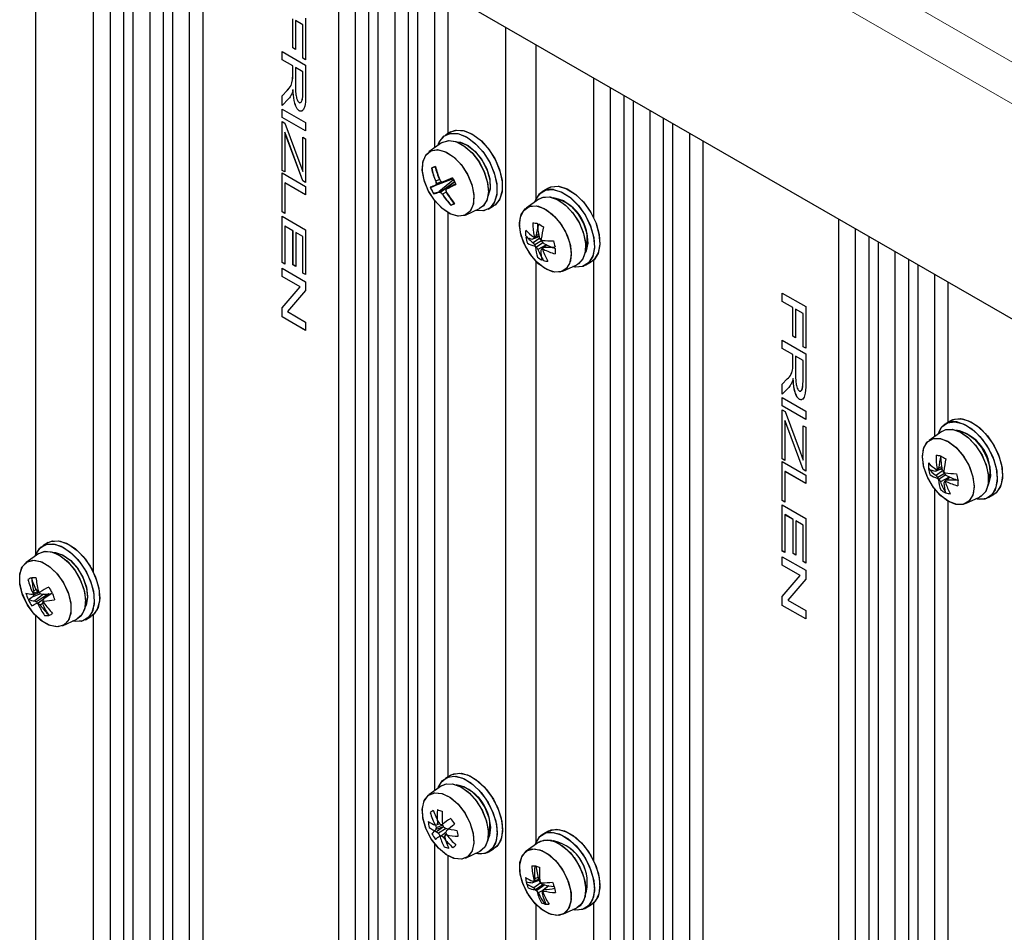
# Paper-space layout 'Blatt2' of a CAD drawing. Header units: millimetres. Extents: x 5 to 418, y 2 to 292.
# Tile 53 of 59: x 241 to 276, y 194 to 226. Entities that reach past the tile are written whole.
import ezdxf

# ---------------------------------------------------------------- set-up
doc = ezdxf.new("R2010")
doc.units = ezdxf.units.MM

psp = doc.layouts.new('Blatt2')

# ---------------------------------------------------------------- linework, layer by layer
at = {"color": 7, "linetype": 'Continuous', "lineweight": 18}
for p, q in [((242.335, 243.532), (293.482, 214.005)), ((241.698, 242.429), (292.846, 212.902)), ((250.762, 223.617), (250.76, 223.615)), ((250.566, 223.089), (250.564, 223.088)), ((251.122, 223.057), (251.119, 223.056)), ((250.55, 221.451), (250.548, 221.449)), ((268.322, 213.48), (268.32, 213.478)), ((268.126, 212.952), (268.124, 212.951)), ((268.682, 212.92), (268.679, 212.919)), ((268.11, 211.314), (268.107, 211.312))]:
    psp.add_line(p, q, dxfattribs=at)
at = {"color": 7, "linetype": 'Continuous', "lineweight": 25}
for p, q in [((293.152, 205.159), (241.392, 235.04)), ((244.362, 131.244), (244.362, 233.325)), ((244.833, 129.815), (244.833, 233.053)), ((245.162, 129.625), (245.162, 232.863)), ((245.752, 130.442), (245.752, 232.522)), ((246.224, 129.012), (246.224, 232.25)), ((246.553, 128.822), (246.553, 232.06)), ((247.143, 129.639), (247.143, 231.719)), ((247.615, 128.209), (247.615, 231.447)), ((252.376, 125.461), (252.376, 228.699)), ((252.966, 126.277), (252.966, 228.358)), ((253.437, 124.848), (253.437, 228.086)), ((253.766, 124.658), (253.766, 227.896)), ((254.357, 125.474), (254.357, 227.555)), ((241.746, 206.805), (241.746, 227.218)), ((243.772, 206.15), (243.772, 227.268)), ((254.828, 124.045), (254.828, 227.283)), ((255.157, 123.855), (255.157, 227.093)), ((255.747, 221.074), (255.747, 226.752)), ((256.219, 221.572), (256.219, 226.48)), ((250.76, 224.587), (250.76, 225.601)), ((250.762, 224.588), (250.762, 225.602)), ((250.857, 225.547), (250.855, 225.546)), ((250.855, 225.546), (250.855, 224.532)), ((251.119, 225.393), (250.855, 225.546)), ((251.122, 225.394), (250.857, 225.547)), ((251.215, 225.631), (251.215, 224.166)), ((251.122, 225.394), (251.119, 225.393)), ((251.119, 224.221), (251.119, 225.393)), ((251.122, 224.222), (251.122, 225.394)), ((258.245, 122.073), (258.245, 225.311)), ((250.39, 224.454), (251.215, 223.978)), ((250.39, 224.161), (250.39, 224.454)), ((250.392, 224.162), (250.392, 224.452)), ((250.762, 224.588), (250.76, 224.587)), ((250.855, 224.532), (250.76, 224.587)), ((250.855, 224.535), (250.762, 224.588)), ((259.305, 219.259), (259.305, 224.698)), ((250.392, 224.162), (250.39, 224.161)), ((250.76, 223.947), (250.39, 224.161)), ((250.762, 223.948), (250.392, 224.162)), ((251.122, 224.222), (251.119, 224.221)), ((251.215, 224.166), (251.119, 224.221)), ((251.215, 224.168), (251.122, 224.222)), ((250.762, 223.948), (250.76, 223.947)), ((250.76, 223.615), (250.76, 223.947)), ((250.762, 223.617), (250.762, 223.948)), ((250.857, 223.893), (250.855, 223.892)), ((250.855, 223.892), (250.855, 223.278)), ((251.119, 223.739), (250.855, 223.892)), ((251.122, 223.741), (250.857, 223.893)), ((251.122, 223.741), (251.119, 223.739)), ((251.119, 223.056), (251.119, 223.739)), ((251.122, 223.057), (251.122, 223.741)), ((251.215, 223.978), (251.215, 223.012)), ((250.758, 223.46), (250.756, 223.459)), ((261.331, 218.604), (261.331, 223.529)), ((250.39, 222.902), (250.564, 223.088)), ((250.392, 222.904), (250.566, 223.089)), ((250.773, 223.11), (250.77, 223.108)), ((261.922, 121.107), (261.922, 223.188)), ((250.392, 222.904), (250.39, 222.902)), ((250.39, 222.557), (250.39, 222.902)), ((250.617, 222.793), (250.39, 222.557)), ((250.392, 222.56), (250.392, 222.904)), ((262.393, 119.678), (262.393, 222.916)), ((262.722, 119.488), (262.722, 222.726)), ((250.39, 222.434), (251.215, 221.957)), ((250.39, 222.141), (250.39, 222.434)), ((250.392, 222.142), (250.392, 222.432)), ((250.994, 222.373), (250.992, 222.372)), ((263.312, 120.304), (263.312, 222.385)), ((250.392, 222.142), (250.39, 222.141)), ((251.215, 221.664), (250.39, 222.141)), ((250.39, 222.001), (250.489, 221.944)), ((250.39, 220.279), (250.39, 222.001)), ((251.215, 221.667), (250.392, 222.142)), ((250.392, 220.281), (250.392, 222)), ((250.489, 221.944), (251.014, 220.526)), ((251.215, 221.957), (251.215, 221.664)), ((263.784, 118.875), (263.784, 222.113)), ((250.487, 221.62), (250.485, 221.619)), ((250.485, 221.619), (250.485, 220.224)), ((250.548, 221.449), (250.485, 221.619)), ((250.55, 221.451), (250.487, 221.62)), ((256.316, 221.629), (256.128, 221.52)), ((256.316, 221.629), (256.128, 221.52)), ((264.113, 118.685), (264.113, 221.923)), ((251.119, 219.907), (250.548, 221.449)), ((251.122, 219.908), (250.55, 221.451)), ((251.119, 221.446), (251.215, 221.391)), ((251.119, 220.242), (251.119, 221.446)), ((251.122, 220.243), (251.122, 221.444)), ((251.215, 221.391), (251.215, 219.852)), ((264.703, 119.502), (264.703, 221.582)), ((265.174, 118.072), (265.174, 221.31)), ((255.988, 221.245), (255.543, 220.93)), ((255.988, 221.245), (255.543, 220.93)), ((250.392, 220.281), (250.39, 220.279)), ((250.485, 220.224), (250.39, 220.279)), ((250.485, 220.227), (250.392, 220.281)), ((251.122, 220.243), (251.119, 220.242)), ((250.39, 220.189), (251.215, 219.713)), ((250.39, 218.821), (250.39, 220.189)), ((250.392, 218.822), (250.392, 220.188)), ((251.122, 219.908), (251.119, 219.907)), ((251.215, 219.852), (251.119, 219.907)), ((251.215, 219.855), (251.122, 219.908)), ((256.391, 219.978), (255.774, 219.75)), ((255.914, 219.965), (255.783, 219.897)), ((255.979, 219.88), (255.801, 219.807)), ((255.984, 219.876), (255.801, 219.801)), ((256.406, 219.949), (255.891, 219.527)), ((256.44, 219.873), (255.951, 219.513)), ((256.385, 219.99), (256.05, 219.867)), ((256.444, 219.876), (256.167, 219.644)), ((250.487, 219.842), (250.485, 219.841)), ((250.485, 219.841), (250.485, 218.766)), ((251.215, 219.42), (250.485, 219.841)), ((251.215, 219.422), (250.487, 219.842)), ((251.215, 219.713), (251.215, 219.42)), ((256.39, 219.83), (255.958, 219.509)), ((259.734, 219.656), (259.545, 219.547)), ((259.734, 219.656), (259.545, 219.547)), ((255.747, 198.483), (255.747, 219.215)), ((256.151, 219.518), (256.023, 219.44)), ((259.406, 219.272), (258.961, 218.957)), ((259.406, 219.272), (258.961, 218.957)), ((256.824, 218.71), (257.319, 218.938)), ((256.824, 218.71), (257.319, 218.938)), ((257.628, 218.922), (257.816, 219.031)), ((257.628, 218.922), (257.816, 219.031)), ((250.392, 218.822), (250.39, 218.821)), ((250.485, 218.766), (250.39, 218.821)), ((250.39, 218.67), (251.215, 218.193)), ((250.39, 217.045), (250.39, 218.67)), ((250.485, 218.769), (250.392, 218.822)), ((250.392, 217.047), (250.392, 218.668)), ((256.219, 198.981), (256.219, 218.791)), ((269.936, 115.324), (269.936, 218.562)), ((250.487, 218.323), (250.485, 218.322)), ((250.485, 218.322), (250.485, 216.99)), ((250.77, 218.157), (250.485, 218.322)), ((250.773, 218.158), (250.487, 218.323)), ((250.773, 218.158), (250.77, 218.157)), ((250.77, 216.96), (250.77, 218.157)), ((250.773, 216.961), (250.773, 218.158)), ((251.215, 218.193), (251.215, 216.618)), ((270.526, 116.14), (270.526, 218.221)), ((250.868, 218.103), (250.866, 218.102)), ((250.866, 218.102), (250.866, 216.905)), ((251.119, 217.955), (250.866, 218.102)), ((251.122, 217.957), (250.868, 218.103)), ((251.122, 217.957), (251.119, 217.955)), ((251.119, 216.673), (251.119, 217.955)), ((251.122, 216.674), (251.122, 217.957)), ((259.409, 217.947), (259.186, 217.865)), ((259.434, 217.894), (259.203, 217.733)), ((259.408, 217.952), (259.233, 217.887)), ((259.502, 217.799), (259.262, 217.663)), ((259.404, 217.974), (259.272, 217.927)), ((259.395, 218.023), (259.303, 217.986)), ((270.997, 114.711), (270.997, 217.949)), ((259.548, 217.739), (259.317, 217.586)), ((259.646, 217.65), (259.367, 217.503)), ((259.536, 217.55), (259.496, 217.516)), ((259.666, 217.668), (259.536, 217.557)), ((259.684, 217.659), (259.59, 217.583)), ((271.326, 114.521), (271.326, 217.759)), ((261.331, 196.013), (261.331, 217.131)), ((271.916, 115.337), (271.916, 217.418)), ((272.388, 113.908), (272.388, 217.146)), ((250.392, 217.047), (250.39, 217.045)), ((250.485, 216.99), (250.39, 217.045)), ((250.39, 216.845), (251.215, 216.369)), ((250.39, 216.552), (250.39, 216.845)), ((250.485, 216.993), (250.392, 217.047)), ((250.392, 216.553), (250.392, 216.844)), ((250.773, 216.961), (250.77, 216.96)), ((250.866, 216.905), (250.77, 216.96)), ((250.866, 216.908), (250.773, 216.961)), ((259.305, 196.668), (259.305, 217.081)), ((260.242, 216.737), (260.737, 216.965)), ((260.242, 216.737), (260.737, 216.965)), ((261.045, 216.949), (261.234, 217.058)), ((261.045, 216.949), (261.234, 217.058)), ((272.717, 113.718), (272.717, 216.956)), ((250.392, 216.553), (250.39, 216.552)), ((251.021, 216.187), (250.39, 216.552)), ((251.024, 216.189), (250.392, 216.553)), ((251.122, 216.674), (251.119, 216.673)), ((251.215, 216.618), (251.119, 216.673)), ((251.215, 216.621), (251.122, 216.674)), ((273.307, 210.937), (273.307, 216.615)), ((250.39, 215.447), (251.021, 216.187)), ((250.392, 215.448), (251.024, 216.189)), ((251.024, 216.189), (251.021, 216.187)), ((251.215, 216.369), (251.215, 216.057)), ((273.779, 211.435), (273.779, 216.343)), ((251.215, 216.057), (250.583, 215.317)), ((267.949, 215.97), (268.774, 215.494)), ((267.949, 215.677), (267.949, 215.97)), ((267.952, 215.679), (267.952, 215.969)), ((250.392, 215.448), (250.39, 215.447)), ((250.39, 215.135), (250.39, 215.447)), ((250.392, 215.136), (250.392, 215.448)), ((267.952, 215.679), (267.949, 215.677)), ((268.32, 215.464), (267.949, 215.677)), ((268.322, 215.465), (267.952, 215.679)), ((268.322, 215.465), (268.32, 215.464)), ((268.32, 214.45), (268.32, 215.464)), ((268.322, 214.451), (268.322, 215.465)), ((268.417, 215.41), (268.415, 215.409)), ((268.415, 215.409), (268.415, 214.395)), ((268.679, 215.256), (268.415, 215.409)), ((268.682, 215.257), (268.417, 215.41)), ((268.774, 215.494), (268.774, 214.029)), ((250.392, 215.136), (250.39, 215.135)), ((251.215, 214.659), (250.39, 215.135)), ((251.215, 214.662), (250.392, 215.136)), ((250.583, 215.317), (251.215, 214.952)), ((268.682, 215.257), (268.679, 215.256)), ((268.679, 214.083), (268.679, 215.256)), ((268.682, 214.085), (268.682, 215.257)), ((251.215, 214.952), (251.215, 214.659)), ((268.322, 214.451), (268.32, 214.45)), ((268.415, 214.395), (268.32, 214.45)), ((268.415, 214.398), (268.322, 214.451)), ((267.949, 214.317), (268.774, 213.84)), ((267.949, 214.024), (267.949, 214.317)), ((267.952, 214.025), (267.949, 214.024)), ((268.32, 213.81), (267.949, 214.024)), ((267.952, 214.025), (267.952, 214.315)), ((268.322, 213.811), (267.952, 214.025)), ((268.682, 214.085), (268.679, 214.083)), ((268.774, 214.029), (268.679, 214.083)), ((268.774, 214.031), (268.682, 214.085)), ((268.322, 213.811), (268.32, 213.81)), ((268.32, 213.478), (268.32, 213.81)), ((268.322, 213.48), (268.322, 213.811)), ((268.417, 213.756), (268.415, 213.755)), ((268.679, 213.602), (268.415, 213.755)), ((268.415, 213.755), (268.415, 213.14)), ((268.682, 213.604), (268.417, 213.756)), ((268.774, 213.84), (268.774, 212.875)), ((268.318, 213.323), (268.316, 213.321)), ((268.682, 213.604), (268.679, 213.602)), ((268.679, 212.919), (268.679, 213.602)), ((268.682, 212.92), (268.682, 213.604)), ((267.952, 212.767), (268.126, 212.952)), ((268.333, 212.973), (268.33, 212.971)), ((267.949, 212.765), (268.124, 212.951)), ((267.952, 212.767), (267.949, 212.765)), ((267.949, 212.42), (267.949, 212.765)), ((268.177, 212.656), (267.949, 212.42)), ((267.952, 212.423), (267.952, 212.767)), ((267.949, 212.297), (268.774, 211.82)), ((267.949, 212.003), (267.949, 212.297)), ((267.952, 212.005), (267.952, 212.295)), ((267.952, 212.005), (267.949, 212.003)), ((268.774, 211.527), (267.949, 212.003)), ((268.774, 211.53), (267.952, 212.005)), ((268.554, 212.236), (268.552, 212.235)), ((267.949, 211.864), (268.049, 211.807)), ((267.949, 210.142), (267.949, 211.864)), ((267.952, 210.144), (267.952, 211.863)), ((268.049, 211.807), (268.574, 210.389)), ((268.774, 211.82), (268.774, 211.527)), ((268.047, 211.483), (268.045, 211.482)), ((268.045, 211.482), (268.045, 210.087)), ((268.107, 211.312), (268.045, 211.482)), ((268.11, 211.314), (268.047, 211.483)), ((268.679, 209.77), (268.107, 211.312)), ((268.682, 209.771), (268.11, 211.314)), ((268.679, 211.309), (268.774, 211.254)), ((268.679, 210.105), (268.679, 211.309)), ((268.682, 210.106), (268.682, 211.307)), ((268.774, 211.254), (268.774, 209.715)), ((273.876, 211.492), (273.688, 211.383)), ((273.876, 211.492), (273.688, 211.383)), ((273.548, 211.108), (273.103, 210.793)), ((273.548, 211.108), (273.103, 210.793)), ((267.952, 210.144), (267.949, 210.142)), ((268.045, 210.087), (267.949, 210.142)), ((267.949, 210.052), (268.774, 209.576)), ((267.949, 208.684), (267.949, 210.052)), ((268.045, 210.09), (267.952, 210.144)), ((267.952, 208.685), (267.952, 210.05)), ((268.682, 210.106), (268.679, 210.105)), ((273.543, 209.865), (273.44, 209.822)), ((268.047, 209.705), (268.045, 209.704)), ((268.045, 209.704), (268.045, 208.629)), ((268.774, 209.282), (268.045, 209.704)), ((268.774, 209.285), (268.047, 209.705)), ((268.682, 209.771), (268.679, 209.77)), ((268.774, 209.715), (268.679, 209.77)), ((268.774, 209.718), (268.682, 209.771)), ((268.774, 209.576), (268.774, 209.282)), ((273.555, 209.791), (273.329, 209.708)), ((273.581, 209.725), (273.348, 209.561)), ((273.555, 209.793), (273.377, 209.727)), ((273.644, 209.628), (273.408, 209.493)), ((273.552, 209.811), (273.411, 209.761)), ((273.689, 209.581), (273.454, 209.427)), ((273.812, 209.505), (273.503, 209.343)), ((273.817, 209.509), (273.676, 209.388)), ((273.839, 209.5), (273.732, 209.412)), ((273.676, 209.383), (273.642, 209.354)), ((273.307, 188.346), (273.307, 209.078)), ((275.187, 208.785), (275.376, 208.893)), ((275.187, 208.785), (275.376, 208.893)), ((267.952, 208.685), (267.949, 208.684)), ((268.045, 208.629), (267.949, 208.684)), ((267.949, 208.533), (268.774, 208.056)), ((267.949, 206.908), (267.949, 208.533)), ((268.045, 208.632), (267.952, 208.685)), ((267.952, 206.91), (267.952, 208.531)), ((273.779, 188.844), (273.779, 208.654)), ((274.384, 208.573), (274.879, 208.801)), ((274.384, 208.573), (274.879, 208.801)), ((268.047, 208.186), (268.045, 208.184)), ((268.045, 208.184), (268.045, 206.853)), ((268.33, 208.02), (268.045, 208.184)), ((268.333, 208.021), (268.047, 208.186)), ((268.333, 208.021), (268.33, 208.02)), ((268.33, 206.823), (268.33, 208.02)), ((268.333, 206.824), (268.333, 208.021)), ((268.428, 207.966), (268.425, 207.965)), ((268.425, 207.965), (268.425, 206.768)), ((268.679, 207.818), (268.425, 207.965)), ((268.682, 207.819), (268.428, 207.966)), ((268.682, 207.819), (268.679, 207.818)), ((268.679, 206.536), (268.679, 207.818)), ((268.682, 206.537), (268.682, 207.819)), ((268.774, 208.056), (268.774, 206.481)), ((242.174, 207.202), (241.986, 207.093)), ((242.174, 207.202), (241.986, 207.093)), ((241.846, 206.818), (241.401, 206.503)), ((241.846, 206.818), (241.401, 206.503)), ((267.952, 206.91), (267.949, 206.908)), ((268.045, 206.853), (267.949, 206.908)), ((268.045, 206.856), (267.952, 206.91)), ((268.333, 206.824), (268.33, 206.823)), ((268.425, 206.768), (268.33, 206.823)), ((268.425, 206.77), (268.333, 206.824)), ((267.949, 206.708), (268.774, 206.232)), ((267.949, 206.415), (267.949, 206.708)), ((267.952, 206.416), (267.949, 206.415)), ((268.581, 206.05), (267.949, 206.415)), ((267.952, 206.416), (267.952, 206.706)), ((268.583, 206.051), (267.952, 206.416)), ((268.682, 206.537), (268.679, 206.536)), ((268.774, 206.481), (268.679, 206.536)), ((268.774, 206.483), (268.682, 206.537)), ((267.949, 205.31), (268.581, 206.05)), ((267.952, 205.311), (268.583, 206.051)), ((268.583, 206.051), (268.581, 206.05)), ((268.774, 206.232), (268.774, 205.92)), ((268.774, 205.92), (268.143, 205.179)), ((241.91, 205.404), (241.637, 205.302)), ((241.863, 205.445), (241.659, 205.358)), ((241.753, 205.546), (241.666, 205.505)), ((241.809, 205.474), (241.668, 205.421)), ((242.006, 205.389), (241.706, 205.153)), ((242.182, 205.399), (241.77, 205.118)), ((242.215, 205.401), (242.02, 205.238)), ((242.004, 205.207), (241.829, 205.074)), ((241.987, 205.066), (241.896, 205.01)), ((242.006, 205.136), (241.981, 205.115)), ((267.952, 205.311), (267.949, 205.31)), ((267.949, 204.998), (267.949, 205.31)), ((267.952, 204.999), (267.952, 205.311)), ((268.143, 205.179), (268.774, 204.815)), ((243.772, 183.559), (243.772, 204.677)), ((267.952, 204.999), (267.949, 204.998)), ((268.774, 204.522), (267.949, 204.998)), ((268.774, 204.524), (267.952, 204.999)), ((268.774, 204.815), (268.774, 204.522)), ((241.746, 184.214), (241.746, 204.627)), ((242.682, 204.283), (243.177, 204.511)), ((242.682, 204.283), (243.177, 204.511)), ((243.485, 204.495), (243.674, 204.604)), ((243.485, 204.495), (243.674, 204.604)), ((256.316, 199.038), (256.128, 198.929)), ((256.316, 199.038), (256.128, 198.929)), ((255.988, 198.654), (255.543, 198.339)), ((255.988, 198.654), (255.543, 198.339)), ((255.785, 197.279), (255.772, 197.272)), ((256.051, 197.223), (255.784, 197.122)), ((256.029, 197.281), (255.801, 197.181)), ((256.051, 197.222), (255.815, 197.045)), ((255.931, 197.324), (255.826, 197.286)), ((255.884, 197.381), (255.84, 197.361)), ((256.149, 197.162), (255.879, 196.992)), ((256.019, 197.311), (256.015, 197.309)), ((256.223, 197.146), (256.157, 197.091)), ((259.734, 197.065), (259.545, 196.956)), ((259.734, 197.065), (259.545, 196.956)), ((255.946, 196.92), (255.921, 196.907)), ((255.946, 196.92), (255.926, 196.903)), ((256.133, 197.022), (255.982, 196.904)), ((256.103, 196.878), (256.05, 196.844)), ((256.158, 196.965), (256.107, 196.921)), ((256.171, 196.938), (256.168, 196.935)), ((255.747, 175.892), (255.747, 196.624)), ((257.628, 196.331), (257.816, 196.44)), ((257.628, 196.331), (257.816, 196.44)), ((259.406, 196.681), (258.961, 196.366)), ((259.406, 196.681), (258.961, 196.366)), ((256.219, 176.39), (256.219, 196.2)), ((256.824, 196.119), (257.319, 196.347)), ((256.824, 196.119), (257.319, 196.347)), ((259.408, 195.335), (259.185, 195.254)), ((259.4, 195.349), (259.227, 195.283)), ((259.391, 195.367), (259.244, 195.314)), ((259.373, 195.439), (259.258, 195.388)), ((259.469, 195.25), (259.232, 195.073)), ((259.564, 195.189), (259.296, 195.02)), ((259.618, 195.176), (259.331, 194.98)), ((259.564, 194.998), (259.385, 194.9)), ((259.745, 195.15), (259.541, 194.978)), ((259.756, 195.148), (259.591, 195.012)), ((259.543, 194.964), (259.524, 194.948)), ((259.305, 174.077), (259.305, 194.49)), ((260.242, 194.146), (260.737, 194.374)), ((260.242, 194.146), (260.737, 194.374)), ((261.045, 194.358), (261.234, 194.467)), ((261.045, 194.358), (261.234, 194.467)), ((261.331, 173.422), (261.331, 194.54))]:
    psp.add_line(p, q, dxfattribs=at)
at = {"color": 7, "linetype": 'Continuous', "lineweight": 25, "flags": 128}
for points in [[(256.316, 221.629), (256.51, 221.694), (256.787, 221.672), (257.087, 221.542), (257.385, 221.314), (257.657, 221.006), (257.881, 220.643), (258.039, 220.255), (258.119, 219.873), (258.113, 219.527), (258.022, 219.247), (257.854, 219.055), (257.816, 219.031)], [(256.316, 221.629), (256.477, 221.688), (256.749, 221.681), (257.047, 221.565), (257.347, 221.349), (257.624, 221.05), (257.855, 220.692), (258.023, 220.306), (258.113, 219.921), (258.119, 219.569), (258.039, 219.279), (257.88, 219.074), (257.816, 219.031)], [(255.86, 221.154), (255.922, 221.303), (256.09, 221.496), (256.322, 221.585), (256.599, 221.563), (256.898, 221.433), (257.196, 221.205), (257.468, 220.897), (257.693, 220.534), (257.851, 220.146), (257.93, 219.764), (257.924, 219.419), (257.834, 219.138), (257.666, 218.946), (257.434, 218.857), (257.177, 218.873)], [(255.86, 221.154), (255.905, 221.271), (256.064, 221.476), (256.288, 221.579), (256.561, 221.573), (256.859, 221.456), (257.158, 221.24), (257.435, 220.941), (257.667, 220.584), (257.834, 220.197), (257.925, 219.812), (257.93, 219.46), (257.85, 219.17), (257.691, 218.965), (257.467, 218.862), (257.194, 218.869), (257.177, 218.873)], [(255.988, 221.245), (256.033, 221.273), (256.262, 221.329), (256.529, 221.277), (256.81, 221.122), (257.08, 220.877), (257.315, 220.564), (257.495, 220.211), (257.604, 219.849), (257.631, 219.51), (257.574, 219.225), (257.439, 219.019), (257.319, 218.938)], [(255.988, 221.245), (256.008, 221.258), (256.231, 221.328), (256.494, 221.29), (256.775, 221.147), (257.048, 220.912), (257.289, 220.606), (257.477, 220.256), (257.594, 219.893), (257.632, 219.55), (257.585, 219.257), (257.459, 219.039), (257.319, 218.938)], [(256.505, 221.286), (256.649, 221.268), (256.919, 221.149), (257.184, 220.929), (257.416, 220.632), (257.59, 220.291), (257.686, 219.942), (257.695, 219.623), (257.616, 219.369), (257.614, 219.366)], [(256.505, 221.286), (256.619, 221.275), (256.888, 221.167), (257.155, 220.958), (257.392, 220.668), (257.574, 220.33), (257.68, 219.98), (257.699, 219.656), (257.629, 219.394), (257.614, 219.366)], [(255.52, 219.572), (255.375, 219.937), (255.312, 220.293), (255.338, 220.605), (255.45, 220.842), (255.637, 220.98), (255.881, 221.007), (256.158, 220.92), (256.44, 220.727), (256.701, 220.447), (256.915, 220.108), (257.06, 219.742), (257.123, 219.386), (257.097, 219.075), (256.985, 218.838), (256.798, 218.699), (256.555, 218.672), (256.278, 218.759), (255.995, 218.952), (255.734, 219.232), (255.52, 219.572)], [(255.543, 219.529), (255.388, 219.894), (255.315, 220.253), (255.33, 220.571), (255.432, 220.818), (255.611, 220.969), (255.85, 221.01), (256.124, 220.936), (256.408, 220.755), (256.672, 220.484), (256.893, 220.15), (257.047, 219.786), (257.12, 219.427), (257.105, 219.108), (257.003, 218.861), (256.824, 218.71), (256.586, 218.669), (256.311, 218.743), (256.028, 218.925), (255.763, 219.195), (255.543, 219.529)], [(251.014, 220.526), (251.073, 220.367), (251.119, 220.242)], [(259.278, 219.181), (259.291, 219.223), (259.429, 219.454), (259.636, 219.588), (259.897, 219.613), (260.19, 219.527), (260.491, 219.338), (260.777, 219.061), (261.024, 218.717), (261.212, 218.336), (261.325, 217.947), (261.355, 217.583), (261.299, 217.273), (261.162, 217.041), (260.955, 216.908), (260.694, 216.883), (260.595, 216.9)], [(259.734, 219.656), (259.825, 219.697), (260.085, 219.722), (260.378, 219.636), (260.68, 219.447), (260.966, 219.17), (261.212, 218.826), (261.4, 218.445), (261.514, 218.056), (261.544, 217.692), (261.488, 217.382), (261.351, 217.15), (261.234, 217.058)], [(259.734, 219.656), (259.84, 219.701), (260.103, 219.72)], [(259.914, 219.611), (260.209, 219.518), (260.51, 219.323), (260.794, 219.041), (261.038, 218.694), (261.221, 218.311), (261.329, 217.923), (261.354, 217.562), (261.293, 217.256), (261.151, 217.03), (260.94, 216.903), (260.676, 216.885), (260.595, 216.9)], [(260.103, 219.72), (260.397, 219.627), (260.699, 219.432), (260.983, 219.15), (261.226, 218.803), (261.41, 218.42), (261.518, 218.032), (261.543, 217.671), (261.481, 217.365), (261.34, 217.139), (261.234, 217.058)], [(259.406, 219.272), (259.524, 219.331), (259.768, 219.35)], [(259.406, 219.272), (259.551, 219.339), (259.801, 219.345), (260.077, 219.244), (260.356, 219.045), (260.613, 218.765), (260.825, 218.43), (260.973, 218.068), (261.044, 217.713), (261.032, 217.396), (260.938, 217.145), (260.77, 216.982), (260.737, 216.965)], [(259.768, 219.35), (260.043, 219.262), (260.323, 219.074), (260.584, 218.803), (260.802, 218.473), (260.959, 218.113), (261.04, 217.755), (261.038, 217.432), (260.953, 217.171), (260.794, 216.997), (260.737, 216.965)], [(259.923, 219.313), (259.999, 219.308), (260.265, 219.217), (260.534, 219.021), (260.778, 218.742), (260.969, 218.409), (261.087, 218.058), (261.119, 217.728), (261.062, 217.454), (261.031, 217.393)], [(259.309, 219.033), (259.587, 218.941), (259.87, 218.744), (260.129, 218.461), (260.34, 218.12), (260.482, 217.754), (260.542, 217.399), (260.512, 217.09), (260.397, 216.857), (260.207, 216.723), (259.961, 216.701), (259.684, 216.793), (259.401, 216.99), (259.142, 217.272), (258.931, 217.613), (258.788, 217.979), (258.729, 218.334), (258.759, 218.643), (258.874, 218.876), (259.064, 219.011), (259.309, 219.033)], [(258.729, 218.435), (258.785, 218.724), (258.925, 218.929), (259.134, 219.03), (259.392, 219.017), (259.675, 218.891), (259.953, 218.665), (260.2, 218.361), (260.392, 218.009), (260.51, 217.642), (260.542, 217.298), (260.485, 217.009), (260.346, 216.805), (260.137, 216.704), (259.878, 216.717), (259.596, 216.842), (259.318, 217.068), (259.071, 217.372), (258.879, 217.725), (258.761, 218.091), (258.729, 218.435)], [(273.42, 211.017), (273.424, 211.029), (273.553, 211.27), (273.753, 211.415), (274.009, 211.451), (274.3, 211.378), (274.602, 211.199), (274.89, 210.93), (275.142, 210.592), (275.337, 210.213), (275.459, 209.824), (275.498, 209.456), (275.451, 209.138), (275.322, 208.898), (275.122, 208.753), (274.866, 208.716), (274.737, 208.736)], [(273.876, 211.492), (273.942, 211.523), (274.198, 211.56), (274.489, 211.486), (274.79, 211.308), (275.079, 211.039), (275.331, 210.701), (275.526, 210.322), (275.647, 209.933), (275.687, 209.565), (275.64, 209.247), (275.511, 209.006), (275.376, 208.893)], [(273.876, 211.492), (274.008, 211.545), (274.275, 211.551)], [(274.087, 211.442), (274.383, 211.338), (274.684, 211.133), (274.964, 210.842), (275.202, 210.491), (275.378, 210.106), (275.478, 209.719), (275.494, 209.362), (275.424, 209.063), (275.274, 208.847), (275.056, 208.732), (274.788, 208.725), (274.737, 208.736)], [(274.275, 211.551), (274.572, 211.447), (274.872, 211.242), (275.153, 210.951), (275.391, 210.599), (275.567, 210.215), (275.667, 209.828), (275.682, 209.471), (275.612, 209.172), (275.462, 208.956), (275.376, 208.893)], [(273.548, 211.108), (273.671, 211.169), (273.916, 211.186), (274.191, 211.095), (274.47, 210.905), (274.731, 210.632), (274.948, 210.301), (275.104, 209.941), (275.183, 209.584), (275.179, 209.262), (275.093, 209.003), (274.932, 208.83), (274.879, 208.801)], [(273.548, 211.108), (273.689, 211.174), (273.937, 211.182)], [(273.937, 211.182), (274.213, 211.083), (274.493, 210.886), (274.75, 210.607), (274.963, 210.273), (275.113, 209.912), (275.186, 209.556), (275.175, 209.238), (275.083, 208.985), (274.916, 208.82), (274.879, 208.801)], [(274.065, 211.149), (274.165, 211.14), (274.432, 211.039), (274.7, 210.835), (274.94, 210.549), (275.125, 210.213), (275.236, 209.862), (275.26, 209.536), (275.195, 209.269), (275.174, 209.229)], [(273.477, 210.865), (273.757, 210.762), (274.038, 210.556), (274.294, 210.266), (274.499, 209.921), (274.634, 209.555), (274.685, 209.203), (274.647, 208.9), (274.524, 208.675), (274.327, 208.552), (274.077, 208.541), (273.798, 208.643), (273.517, 208.849), (273.261, 209.139), (273.056, 209.484), (272.921, 209.851), (272.87, 210.203), (272.908, 210.505), (273.031, 210.73), (273.228, 210.854), (273.477, 210.865)], [(272.87, 210.24), (272.918, 210.535), (273.05, 210.749), (273.254, 210.861), (273.508, 210.859), (273.789, 210.744), (274.069, 210.527), (274.32, 210.229), (274.518, 209.88), (274.644, 209.513), (274.685, 209.165), (274.637, 208.87), (274.505, 208.656), (274.301, 208.545), (274.047, 208.547), (273.766, 208.662), (273.486, 208.879), (273.235, 209.176), (273.037, 209.525), (272.911, 209.892), (272.87, 210.24)], [(268.574, 210.389), (268.633, 210.23), (268.679, 210.105)], [(241.718, 206.727), (241.731, 206.768), (241.868, 207), (242.076, 207.134), (242.336, 207.159), (242.629, 207.074), (242.931, 206.885), (243.217, 206.607), (243.464, 206.264), (243.651, 205.883), (243.765, 205.494), (243.795, 205.13), (243.74, 204.819), (243.603, 204.588), (243.395, 204.454), (243.135, 204.429), (243.035, 204.446)], [(241.718, 206.727), (241.76, 206.838), (241.917, 207.045), (242.14, 207.151), (242.411, 207.147), (242.709, 207.034), (243.009, 206.82), (243.286, 206.522), (243.519, 206.166), (243.689, 205.78), (243.781, 205.395), (243.789, 205.042), (243.711, 204.75), (243.554, 204.543), (243.331, 204.437), (243.06, 204.441), (243.035, 204.446)], [(242.174, 207.202), (242.264, 207.243), (242.525, 207.268), (242.818, 207.183), (243.12, 206.994), (243.405, 206.716), (243.652, 206.373), (243.84, 205.992), (243.954, 205.603), (243.984, 205.239), (243.928, 204.928), (243.791, 204.697), (243.674, 204.604)], [(242.174, 207.202), (242.329, 207.26), (242.6, 207.256), (242.898, 207.142), (243.197, 206.928), (243.475, 206.631), (243.708, 206.275), (243.878, 205.889), (243.97, 205.504), (243.977, 205.151), (243.9, 204.859), (243.743, 204.651), (243.674, 204.604)], [(241.846, 206.818), (241.853, 206.823), (242.072, 206.9), (242.333, 206.869), (242.613, 206.733), (242.887, 206.504), (243.131, 206.202), (243.323, 205.854), (243.447, 205.491), (243.49, 205.146), (243.449, 204.848), (243.328, 204.625), (243.177, 204.511)], [(241.846, 206.818), (242.023, 206.893), (242.277, 206.884), (242.555, 206.769), (242.833, 206.558), (243.085, 206.269), (243.289, 205.928), (243.428, 205.566), (243.488, 205.214), (243.464, 204.904), (243.359, 204.663), (243.182, 204.514), (243.177, 204.511)], [(242.363, 206.859), (242.437, 206.854), (242.703, 206.765), (242.972, 206.57), (243.216, 206.291), (243.408, 205.958), (243.526, 205.608), (243.56, 205.277), (243.504, 205.003), (243.472, 204.939)], [(242.363, 206.859), (242.414, 206.857), (242.678, 206.777), (242.948, 206.592), (243.195, 206.319), (243.393, 205.99), (243.519, 205.639), (243.56, 205.306), (243.512, 205.025), (243.472, 204.939)], [(241.453, 205.011), (241.279, 205.37), (241.184, 205.734), (241.176, 206.067), (241.255, 206.335), (241.416, 206.513), (241.641, 206.584), (241.908, 206.539), (242.192, 206.385), (242.464, 206.135), (242.699, 205.815), (242.872, 205.455), (242.967, 205.092), (242.976, 204.759), (242.896, 204.491), (242.735, 204.313), (242.511, 204.242), (242.243, 204.286), (241.959, 204.441), (241.687, 204.69), (241.453, 205.011)], [(241.26, 205.425), (241.177, 205.786), (241.182, 206.111), (241.274, 206.368), (241.445, 206.531), (241.678, 206.584), (241.95, 206.523), (242.233, 206.354), (242.502, 206.092), (242.729, 205.763), (242.891, 205.401), (242.974, 205.039), (242.969, 204.715), (242.877, 204.458), (242.706, 204.295), (242.473, 204.241), (242.201, 204.302), (241.918, 204.472), (241.649, 204.734), (241.423, 205.062), (241.26, 205.425)], [(255.86, 198.563), (255.974, 198.792), (256.167, 198.949), (256.417, 198.999), (256.705, 198.938), (257.007, 198.771), (257.298, 198.511), (257.556, 198.18), (257.758, 197.805), (257.889, 197.415), (257.938, 197.043), (257.901, 196.718), (257.781, 196.467), (257.589, 196.31), (257.338, 196.261), (257.177, 196.282)], [(255.86, 198.563), (255.879, 198.62), (256.021, 198.846), (256.231, 198.974), (256.494, 198.993), (256.789, 198.902), (257.09, 198.707), (257.374, 198.425), (257.618, 198.079), (257.802, 197.697), (257.911, 197.309), (257.936, 196.947), (257.876, 196.64), (257.735, 196.413), (257.524, 196.286), (257.261, 196.266), (257.177, 196.282)], [(256.316, 199.038), (256.355, 199.058), (256.606, 199.108), (256.894, 199.047), (257.196, 198.88), (257.487, 198.62), (257.744, 198.289), (257.947, 197.914), (258.078, 197.524), (258.127, 197.152), (258.09, 196.827), (257.97, 196.576), (257.816, 196.44)], [(256.316, 199.038), (256.42, 199.083), (256.683, 199.102), (256.977, 199.011), (257.279, 198.816), (257.563, 198.534), (257.807, 198.188), (257.991, 197.806), (258.1, 197.417), (258.125, 197.055), (258.065, 196.749), (257.923, 196.522), (257.816, 196.44)], [(255.988, 198.654), (256.116, 198.716), (256.363, 198.731), (256.638, 198.638), (256.917, 198.445), (257.177, 198.171), (257.393, 197.839), (257.547, 197.478), (257.624, 197.122), (257.618, 196.8), (257.53, 196.543), (257.367, 196.373), (257.319, 196.347)], [(255.988, 198.654), (256.156, 198.727), (256.409, 198.722), (256.687, 198.611), (256.965, 198.403), (257.218, 198.116), (257.425, 197.777), (257.566, 197.415), (257.629, 197.062), (257.609, 196.75), (257.507, 196.507), (257.332, 196.353), (257.319, 196.347)], [(256.505, 198.695), (256.509, 198.695), (256.768, 198.637), (257.039, 198.47), (257.293, 198.213), (257.502, 197.892), (257.643, 197.542), (257.702, 197.202), (257.67, 196.909), (257.614, 196.775)], [(255.638, 196.778), (255.45, 197.132), (255.338, 197.498), (255.312, 197.84), (255.375, 198.123), (255.52, 198.321), (255.733, 198.415), (255.994, 198.393), (256.277, 198.26), (256.554, 198.028), (256.798, 197.72), (256.985, 197.365), (257.097, 196.999), (257.123, 196.658), (257.061, 196.374), (256.916, 196.176), (256.702, 196.083), (256.441, 196.104), (256.159, 196.237), (255.882, 196.469), (255.638, 196.778)], [(255.333, 197.524), (255.314, 197.862), (255.382, 198.14), (255.533, 198.332), (255.75, 198.417), (256.014, 198.388), (256.297, 198.247), (256.572, 198.009), (256.813, 197.696), (256.996, 197.339), (257.102, 196.974), (257.122, 196.636), (257.053, 196.357), (256.903, 196.166), (256.685, 196.081), (256.422, 196.11), (256.139, 196.251), (255.863, 196.489), (255.622, 196.802), (255.44, 197.158), (255.333, 197.524)], [(259.734, 197.065), (259.766, 197.082), (260.015, 197.135)], [(259.734, 197.065), (259.841, 197.111), (260.104, 197.128), (260.399, 197.036), (260.7, 196.84), (260.984, 196.557), (261.227, 196.21), (261.41, 195.827), (261.518, 195.44), (261.542, 195.078), (261.481, 194.772), (261.339, 194.547), (261.234, 194.467)], [(260.015, 197.135), (260.303, 197.077), (260.604, 196.913), (260.896, 196.656), (261.155, 196.327), (261.359, 195.952), (261.492, 195.562), (261.544, 195.189), (261.51, 194.863), (261.392, 194.609), (261.234, 194.467)], [(259.278, 196.59), (259.298, 196.65), (259.441, 196.875), (259.652, 197.002), (259.916, 197.02), (260.21, 196.927), (260.511, 196.731), (260.795, 196.448), (261.039, 196.102), (261.222, 195.719), (261.33, 195.331), (261.354, 194.969), (261.292, 194.663), (261.15, 194.438), (260.939, 194.312), (260.675, 194.294), (260.595, 194.309)], [(259.406, 196.681), (259.46, 196.713), (259.69, 196.765)], [(259.406, 196.681), (259.577, 196.754), (259.83, 196.748), (260.108, 196.636), (260.386, 196.427), (260.639, 196.14), (260.845, 195.8), (260.985, 195.438), (261.047, 195.085), (261.026, 194.774), (260.923, 194.531), (260.747, 194.379), (260.737, 194.374)], [(259.69, 196.765), (259.958, 196.709), (260.239, 196.549), (260.509, 196.301), (260.742, 195.986), (260.919, 195.631), (261.024, 195.27), (261.048, 194.933), (260.987, 194.651), (260.849, 194.448), (260.737, 194.374)], [(259.827, 197.026), (260.114, 196.968), (260.416, 196.804), (260.708, 196.547), (260.966, 196.218), (261.171, 195.843), (261.304, 195.454), (261.356, 195.08), (261.321, 194.754), (261.204, 194.5), (261.013, 194.341), (260.764, 194.287), (260.595, 194.309)], [(258.75, 195.555), (258.732, 195.893), (258.801, 196.17), (258.953, 196.36), (259.171, 196.444), (259.435, 196.414), (259.718, 196.272), (259.993, 196.032), (260.233, 195.719), (260.415, 195.362), (260.52, 194.997), (260.539, 194.659), (260.469, 194.381), (260.318, 194.191), (260.1, 194.107), (259.836, 194.138), (259.553, 194.28), (259.278, 194.519), (259.037, 194.833), (258.856, 195.189), (258.75, 195.555)], [(259.235, 196.447), (259.506, 196.388), (259.79, 196.219), (260.058, 195.959), (260.286, 195.631), (260.45, 195.269), (260.534, 194.907), (260.53, 194.581), (260.438, 194.324), (260.268, 194.159), (260.036, 194.104), (259.765, 194.164), (259.481, 194.332), (259.212, 194.593), (258.985, 194.921), (258.821, 195.283), (258.737, 195.645), (258.741, 195.97), (258.833, 196.228), (259.003, 196.392), (259.235, 196.447)]]:
    psp.add_lwpolyline(points, dxfattribs=at)
at = {"color": 7, "linetype": 'Continuous', "lineweight": 25}
for centre, radius, start, end in [((260.928, 208.999), 12.53, 114.3801, 114.9996), ((258.282, 220.944), 2.714, 192.5371, 202.8412), ((279.792, 157.763), 67.097, 110.97614, 111.09243), ((258.321, 220.902), 2.73, 191.3434, 201.6001), ((258.916, 221.278), 3.277, 195.3316, 203.8324), ((258.983, 221.224), 3.311, 194.1614, 202.5947), ((258.295, 220.408), 2.567, 191.6219, 193.6849), ((258.277, 220.346), 2.533, 190.2084, 192.2789), ((258.388, 221.811), 3.089, 216.9405, 218.6618), ((258.47, 221.777), 3.131, 215.6515, 217.3646), ((256.339, 223.334), 3.472, 263.9821, 265.1088), ((256.478, 223.136), 3.297, 261.3306, 262.5389), ((266.525, 196.4), 25.708, 113.2642, 114.0627), ((304.975, 91.855), 137.043, 110.76614, 110.91649), ((259.318, 221.467), 3.284, 206.1842, 210.2627), ((259.357, 221.377), 3.276, 204.947, 209.028), ((263.762, 199.089), 22.161, 111.1334, 111.6414), ((258.03, 220.8), 2.682, 204.4948, 209.4802), ((257.527, 216.028), 4.114, 115.2162, 117.9335), ((258.023, 220.831), 2.69, 205.7336, 210.7133), ((255.54, 220.561), 1.092, 278.1861, 288.7549), ((255.396, 220.708), 1.29, 284.076, 292.8753), ((257.117, 218.965), 1.562, 147.3721, 149.4157), ((257.123, 219.057), 1.517, 150.6605, 152.81), ((256.268, 220.978), 1.499, 255.4311, 257.8163), ((256.2, 220.975), 1.486, 258.251, 260.5985), ((260.395, 216.57), 5.22, 144.0566, 144.7602), ((258.921, 220.387), 2.903, 196.0887, 197.8446), ((259.936, 217.194), 4.495, 146.9765, 147.8059), ((258.95, 220.476), 2.955, 197.4787, 199.2254), ((252.728, 226.456), 7.631, 296.7876, 299.4691), ((253.696, 225.288), 6.171, 293.6186, 296.9402), ((259.831, 219.048), 0.569, 81.5829, 166.4377), ((257.964, 221.269), 2.672, 221.1044, 223.1446), ((257.913, 221.295), 2.649, 222.4139, 224.4589), ((258.227, 220.845), 2.619, 212.3794, 222.9238), ((258.228, 220.906), 2.649, 213.6084, 224.0815), ((258.813, 221.117), 3.11, 211.3835, 220.1772), ((258.82, 221.206), 3.158, 212.6165, 221.3293), ((259.612, 217.853), 1.492, 342.0254, 77.9693), ((255.271, 221.95), 3.07, 289.7633, 292.3053), ((254.819, 222.503), 3.755, 293.6562, 295.7235), ((260.883, 218.015), 1.947, 175.0576, 180.5596), ((260.333, 219.457), 1.885, 222.5101, 233.4758), ((259.647, 221.254), 2.849, 260.8603, 263.9933), ((261.919, 218.444), 2.724, 180.0503, 190.0568), ((261.846, 217.626), 2.568, 162.4071, 171.927), ((262.825, 218.62), 3.481, 183.2709, 191.1702), ((260.911, 220.63), 2.693, 235.828, 239.9792), ((263.119, 217.455), 3.654, 166.6577, 173.4746), ((260.202, 219.012), 1.623, 218.7413, 232.0074), ((259.432, 219.169), 1.327, 248.4496, 259.3179), ((261.336, 218.489), 2.455, 193.0369, 198.19), ((263.689, 208.106), 10.749, 114.4959, 114.7693), ((259.772, 220.154), 2.282, 255.7691, 257.3369), ((261.422, 217.816), 2.19, 176.0268, 178.1553), ((261.123, 216.979), 2.08, 151.0152, 152.855), ((262.44, 219.343), 3.337, 204.7522, 206.4153), ((260.839, 220.47), 2.958, 242.0191, 243.5963), ((262.627, 218.446), 3.191, 190.3851, 192.0284), ((259.896, 222.742), 4.936, 265.6711, 270.1909), ((262.881, 218.522), 3.053, 193.5421, 197.6848), ((259.468, 218.564), 0.961, 241.0948, 257.0158), ((261.113, 219.27), 2.452, 218.8278, 220.9634), ((260.301, 219.168), 1.863, 235.7391, 238.0997), ((261.515, 218.302), 2.342, 195.8424, 198.0184), ((260.747, 217.674), 1.462, 183.7583, 197.6262), ((261.662, 218.945), 2.711, 210.1124, 212.1545), ((261.424, 218.301), 2.206, 201.1952, 212.7151), ((261.763, 216.51), 2.48, 156.0705, 157.4341), ((261.188, 217.526), 1.716, 182.1473, 193.4367), ((259.816, 219.506), 2.016, 260.8799, 262.8571), ((261.815, 220.069), 3.251, 224.7408, 226.3878), ((257.552, 221.793), 4.677, 295.089, 295.8318), ((261.962, 217.644), 2.428, 182.0745, 183.8843), ((261.94, 218.357), 2.556, 200.0718, 209.7817), ((260.711, 219.829), 2.59, 243.7409, 253.45), ((261.236, 220.885), 3.579, 242.317, 249.4642), ((259.698, 220.415), 2.834, 267.832, 275.5613), ((262.59, 217.34), 2.617, 175.7625, 179.8548), ((260.526, 218.917), 2.054, 235.1814, 240.6258), ((259.872, 218.81), 1.729, 259.8453, 265.0083), ((273.973, 210.885), 0.569, 78.4836, 166.5287), ((273.754, 209.689), 1.492, 342.0186, 77.976), ((276.064, 210.226), 2.714, 178.9025, 188.8927), ((273.897, 212.975), 2.751, 258.5474, 261.8472), ((275.997, 209.531), 2.574, 163.8941, 173.4897), ((276.993, 210.384), 3.489, 182.1788, 190.0261), ((274.964, 212.486), 2.664, 237.3026, 241.4381), ((275.063, 209.885), 1.984, 176.6173, 182.102), ((274.398, 211.267), 1.824, 223.8826, 234.9674), ((277.234, 209.397), 3.622, 168.0488, 174.9917), ((274.28, 210.819), 1.566, 219.9788, 233.4515), ((273.631, 211.005), 1.332, 245.7324, 256.8869), ((275.454, 210.29), 2.422, 191.8856, 197.0635), ((273.654, 210.431), 0.996, 238.8239, 254.6486), ((288.124, 171.978), 40.527, 111.3389, 111.4118), ((275.2, 211.11), 2.415, 219.9204, 222.0695), ((273.832, 212.052), 2.329, 258.0731, 259.5788), ((275.533, 209.6), 2.16, 174.5007, 176.6297), ((275.268, 208.9), 2.048, 153.2282, 155.1231), ((276.616, 211.122), 3.341, 203.7461, 205.4067), ((275.061, 212.277), 2.973, 240.5324, 242.1227), ((276.774, 210.356), 3.213, 191.5378, 193.1826), ((275.895, 211.941), 3.231, 225.8594, 227.5053), ((274.189, 214.288), 4.668, 263.6231, 268.4506), ((275.304, 212.789), 3.601, 243.7616, 250.8017), ((277.014, 210.271), 3.022, 192.3997, 196.5494), ((274.505, 211.02), 1.909, 234.2707, 236.6143), ((275.686, 210.188), 2.382, 196.9833, 199.1444), ((274.947, 209.547), 1.518, 185.2946, 198.9453), ((275.812, 210.739), 2.698, 209.1063, 211.1531), ((275.528, 210.084), 2.156, 200.084, 211.7314), ((275.861, 208.478), 2.386, 158.4699, 159.9155), ((275.391, 209.413), 1.774, 183.7366, 194.9175), ((273.888, 211.368), 2.029, 263.022, 264.9574), ((272.176, 213.053), 3.96, 292.2584, 293.1387), ((276.065, 209.411), 2.389, 180.5474, 182.3548), ((276.037, 210.123), 2.495, 198.939, 208.7546), ((274.791, 211.689), 2.58, 245.2269, 254.8781), ((273.938, 212.17), 2.766, 265.7202, 273.7164), ((276.759, 209.264), 2.641, 177.3004, 181.4188), ((274.619, 210.737), 2.015, 236.6366, 242.1041), ((274.066, 210.635), 1.726, 257.5667, 262.828), ((243.937, 202.2), 4.452, 121.9841, 123.7239), ((244.039, 206.599), 2.667, 195.139, 205.5684), ((244.612, 206.956), 3.188, 197.8975, 206.5586), ((241.721, 209.336), 3.357, 267.8908, 270.4298), ((244.34, 206.135), 2.747, 183.1951, 193.2487), ((245.181, 206.357), 3.456, 186.2751, 194.3146), ((241.705, 206.787), 1.397, 257.2387, 266.7353), ((243.835, 206.133), 2.539, 196.1964, 201.2864), ((243.59, 202.519), 3.481, 123.5178, 124.3611), ((244.18, 206.114), 2.632, 194.649, 196.6976), ((243.029, 204.79), 1.483, 157.4728, 159.7871), ((243.947, 205.51), 2.281, 180.1272, 182.2467), ((244.054, 207.446), 2.988, 219.8659, 221.6065), ((241.804, 209.617), 4.155, 270.2158, 271.1226), ((244.768, 207.037), 3.312, 207.5896, 209.2619), ((243.051, 208.113), 2.939, 246.4777, 248.0037), ((246.582, 197.673), 9.096, 118.8415, 121.0904), ((241.76, 211.543), 6.159, 271.7702, 275.2957), ((232.778, 219.03), 16.602, 303.824, 305.0582), ((245.072, 207.23), 3.287, 208.9115, 212.9892), ((245.332, 206.311), 3.135, 196.6804, 200.8024), ((241.794, 206.034), 0.886, 248.4133, 264.2878), ((242.484, 204.063), 1.502, 124.3627, 131.8588), ((243.85, 206.464), 2.693, 208.4615, 213.4392), ((240.36, 207.333), 2.661, 297.8417, 302.038), ((242.572, 206.663), 1.741, 240.1742, 242.5769), ((244.061, 206.603), 2.73, 212.9578, 214.991), ((241.902, 206.571), 1.499, 265.0084, 267.2171), ((243.956, 205.998), 2.338, 204.2527, 215.4481), ((243.646, 206.916), 2.588, 225.39, 227.4483), ((244.073, 206.61), 2.702, 216.3309, 226.6696), ((236.351, 213.731), 10.292, 303.1616, 303.4989), ((244.514, 205.388), 2.548, 186.1529, 187.9588), ((245.254, 203.599), 3.626, 153.124, 154.1904), ((244.857, 206.247), 3.06, 200.4586, 202.1856), ((244.492, 206.106), 2.721, 203.1804, 212.6104), ((244.676, 206.973), 3.252, 215.341, 223.8883), ((241.808, 208.266), 3.126, 274.1091, 280.9459), ((237.89, 211.473), 8.085, 302.375, 303.333), ((242.152, 206.428), 1.789, 266.7775, 271.5432), ((256.195, 197.236), 1.491, 341.9932, 78.0014), ((257.566, 195.39), 3.053, 127.7949, 130.3513), ((258.618, 198.858), 3.109, 199.8532, 208.6494), ((258.499, 197.57), 2.668, 174.5575, 184.4798), ((256.69, 200.263), 2.583, 250.865, 254.6105), ((259.514, 197.654), 3.511, 178.0633, 185.7002), ((256.286, 198.605), 1.423, 237.2587, 248.867), ((257.788, 197.707), 2.291, 187.5217, 192.7984), ((258.091, 198.487), 2.618, 197.1066, 207.6534), ((259.662, 192.376), 6.135, 123.1329, 126.474), ((259.117, 199.201), 3.276, 211.005, 215.0861), ((256.266, 198.1), 1.148, 231.6698, 246.8772), ((256.502, 196.305), 1.087, 131.3669, 141.9866), ((258.329, 198.048), 2.672, 196.8905, 198.9305), ((254.911, 202.335), 5.131, 279.6777, 280.2736), ((257.23, 196.725), 1.5, 162.2626, 164.6488), ((257.865, 196.952), 2.066, 168.5828, 170.6955), ((258.04, 199.317), 2.902, 222.1934, 223.9496), ((255.464, 202.529), 5.249, 275.3304, 276.03), ((259.15, 198.448), 3.333, 200.0559, 201.7095), ((257.781, 199.725), 3.046, 235.4768, 237.0992), ((257.063, 201.118), 4.06, 256.66, 262.4255), ((259.2, 195.833), 3.292, 157.534, 158.7447), ((156.348, 319.577), 158.003, 309.17525, 309.30567), ((259.397, 197.501), 2.899, 188.0749, 192.2451), ((257.955, 198.338), 2.682, 210.5527, 215.5384), ((239.842, 216.774), 25.565, 308.5466, 308.9871), ((257.168, 198.618), 2.076, 229.3069, 231.5854), ((258.256, 198.122), 2.632, 205.4276, 207.4985), ((257.811, 197.445), 1.965, 195.8782, 208.0491), ((255.907, 198.467), 1.564, 270.6867, 272.7266), ((257.684, 198.779), 2.532, 227.7599, 229.8306), ((258.189, 198.541), 2.73, 218.4332, 228.6885), ((258.373, 196.706), 2.276, 174.5663, 176.3403), ((258.295, 197.424), 2.267, 194.6383, 204.864), ((255.537, 199.545), 2.685, 282.2653, 283.5937), ((259.021, 198.233), 3.132, 202.67, 204.3828), ((256.688, 199.5), 2.617, 258.5322, 267.3026), ((258.799, 198.954), 3.312, 217.4384, 225.8697), ((259.821, 196.469), 0.557, 89.4265, 167.4606), ((259.613, 195.263), 1.491, 341.9893, 78.0053), ((259.61, 195.263), 1.494, 342.0337, 77.6077), ((256.681, 198.182), 1.768, 250.0011, 255.4745), ((207.669, 256.603), 77.375, 309.02265, 309.12351), ((259.259, 199.236), 3.393, 268.2377, 270.7442), ((261.898, 196.004), 2.748, 183.3388, 193.3948), ((261.917, 195.59), 2.666, 174.4063, 184.326), ((260.119, 198.284), 2.58, 250.6253, 254.382), ((262.736, 196.229), 3.454, 186.4129, 194.4588), ((262.934, 195.671), 3.512, 177.9206, 185.5496), ((259.712, 196.634), 1.428, 237.0066, 248.6183), ((261.202, 195.73), 2.286, 187.3695, 192.6496), ((261.511, 195.38), 2.286, 180.3118, 182.4306), ((261.279, 194.973), 2.064, 168.373, 170.4846), ((262.322, 196.906), 3.311, 207.7224, 209.3951), ((262.571, 196.467), 3.332, 199.9305, 201.5839), ((259.256, 196.657), 1.405, 257.6938, 267.1019), ((261.397, 196), 2.543, 196.3411, 201.4284), ((259.69, 196.132), 1.153, 231.4547, 246.6369), ((259.349, 195.894), 0.883, 248.7923, 264.6493), ((261.113, 192.48), 3.378, 123.9399, 124.8092), ((258.388, 200.211), 4.971, 279.3002, 279.9163), ((260.593, 196.647), 2.081, 229.149, 231.4253), ((260.124, 196.524), 1.735, 240.3929, 242.7973), ((261.673, 196.144), 2.63, 205.3029, 207.3748), ((261.618, 196.471), 2.73, 213.0912, 215.1242), ((260.6, 197.981), 2.94, 246.6961, 248.2192), ((261.208, 197.749), 3.049, 235.3154, 236.9386), ((259.285, 201.489), 6.242, 272.0665, 275.5409), ((253.509, 204.078), 10.917, 303.5394, 303.8574), ((262.079, 195.26), 2.553, 186.3358, 188.1412), ((260.493, 199.127), 4.046, 256.4386, 262.2311), ((259.349, 198.147), 3.144, 274.4135, 281.2034), ((262.892, 196.185), 3.139, 196.8242, 200.9453), ((262.813, 195.517), 2.894, 187.9242, 192.0949), ((261.223, 195.466), 1.958, 195.7315, 207.9217), ((261.52, 195.868), 2.344, 204.3931, 215.5746), ((261.787, 194.724), 2.274, 174.3523, 176.1244), ((261.706, 195.443), 2.26, 194.4879, 204.7281), ((258.974, 197.552), 2.661, 281.9399, 283.2817), ((262.057, 195.979), 2.729, 203.3228, 212.7404), ((260.115, 197.521), 2.614, 258.3036, 267.0951), ((260.105, 196.209), 1.77, 249.765, 255.2423), ((259.703, 196.296), 1.794, 267.1198, 271.8621)]:
    psp.add_arc(centre, radius, start, end, dxfattribs=at)
for points, knots in [([(250.564, 223.088), (250.616, 223.139), (250.709, 223.231), (250.742, 223.389), (250.756, 223.459)], [0, 0, 0, 0, 0.561129, 1, 1, 1, 1]), ([(250.566, 223.089), (250.618, 223.141), (250.712, 223.233), (250.744, 223.391), (250.758, 223.46)], [0, 0, 0, 0, 0.561129, 1, 1, 1, 1]), ([(250.756, 223.459), (250.757, 223.487), (250.76, 223.539), (250.76, 223.592), (250.76, 223.615)], [0, 0, 0, 0, 0.559966, 1, 1, 1, 1]), ([(250.758, 223.46), (250.76, 223.489), (250.762, 223.54), (250.762, 223.593), (250.762, 223.617)], [0, 0, 0, 0, 0.559966, 1, 1, 1, 1]), ([(250.77, 223.108), (250.764, 223.08), (250.752, 223.029), (250.734, 222.984), (250.726, 222.964)], [0, 0, 0, 0, 0.56009, 1, 1, 1, 1]), ([(250.992, 222.372), (250.967, 222.393), (250.916, 222.436), (250.853, 222.571), (250.79, 222.801), (250.778, 222.985), (250.77, 223.108)], [0, 0, 0, 0, 0.123428, 0.248389, 0.498581, 1, 1, 1, 1]), ([(250.994, 222.373), (250.969, 222.394), (250.918, 222.437), (250.855, 222.573), (250.793, 222.802), (250.781, 222.986), (250.773, 223.11)], [0, 0, 0, 0, 0.123428, 0.248389, 0.498581, 1, 1, 1, 1]), ([(250.855, 223.278), (250.856, 223.178), (250.857, 223.03), (250.887, 222.841), (250.925, 222.744), (250.958, 222.691), (250.979, 222.674), (250.99, 222.666)], [0, 0, 0, 0, 0.500848, 0.750718, 0.875559, 0.937972, 1, 1, 1, 1]), ([(250.99, 222.666), (250.999, 222.662), (251.018, 222.654), (251.048, 222.665), (251.083, 222.71), (251.116, 222.84), (251.118, 222.969), (251.119, 223.056)], [0, 0, 0, 0, 0.062235, 0.124642, 0.249466, 0.49933, 1, 1, 1, 1]), ([(251.215, 223.012), (251.215, 222.867), (251.215, 222.648), (251.157, 222.431), (251.092, 222.365), (251.039, 222.351), (251.008, 222.365), (250.992, 222.372)], [0, 0, 0, 0, 0.500937, 0.750449, 0.875261, 0.937731, 1, 1, 1, 1]), ([(251.065, 222.691), (251.068, 222.694), (251.092, 222.72), (251.116, 222.845), (251.119, 222.972), (251.122, 223.057)], [0, 0, 0, 0, 0.0438625, 0.3621745, 1, 1, 1, 1]), ([(250.726, 222.964), (250.708, 222.929), (250.676, 222.868), (250.635, 222.816), (250.617, 222.793)], [0, 0, 0, 0, 0.559966, 1, 1, 1, 1]), ([(251.113, 222.395), (251.103, 222.383), (251.084, 222.362), (251.042, 222.353), (251.01, 222.366), (250.994, 222.373)], [0, 0, 0, 0, 0.364235, 0.68263, 1, 1, 1, 1]), ([(268.124, 212.951), (268.176, 213.002), (268.269, 213.094), (268.302, 213.252), (268.316, 213.321)], [0, 0, 0, 0, 0.561129, 1, 1, 1, 1]), ([(268.126, 212.952), (268.178, 213.004), (268.272, 213.095), (268.304, 213.253), (268.318, 213.323)], [0, 0, 0, 0, 0.561129, 1, 1, 1, 1]), ([(268.316, 213.321), (268.317, 213.35), (268.32, 213.402), (268.32, 213.455), (268.32, 213.478)], [0, 0, 0, 0, 0.559966, 1, 1, 1, 1]), ([(268.318, 213.323), (268.32, 213.352), (268.322, 213.403), (268.322, 213.456), (268.322, 213.48)], [0, 0, 0, 0, 0.559966, 1, 1, 1, 1]), ([(268.33, 212.971), (268.324, 212.943), (268.312, 212.892), (268.294, 212.846), (268.286, 212.827)], [0, 0, 0, 0, 0.56009, 1, 1, 1, 1]), ([(268.552, 212.235), (268.527, 212.256), (268.476, 212.299), (268.412, 212.434), (268.35, 212.664), (268.338, 212.848), (268.33, 212.971)], [0, 0, 0, 0, 0.1234282, 0.248389, 0.4985811, 1, 1, 1, 1]), ([(268.554, 212.236), (268.529, 212.257), (268.478, 212.3), (268.415, 212.436), (268.353, 212.665), (268.341, 212.849), (268.333, 212.973)], [0, 0, 0, 0, 0.1234282, 0.248389, 0.4985811, 1, 1, 1, 1]), ([(268.415, 213.14), (268.416, 213.041), (268.417, 212.893), (268.447, 212.704), (268.485, 212.607), (268.518, 212.554), (268.539, 212.537), (268.549, 212.529)], [0, 0, 0, 0, 0.500848, 0.750718, 0.875559, 0.937972, 1, 1, 1, 1]), ([(268.286, 212.827), (268.268, 212.792), (268.236, 212.73), (268.195, 212.679), (268.177, 212.656)], [0, 0, 0, 0, 0.559966, 1, 1, 1, 1]), ([(268.549, 212.529), (268.559, 212.525), (268.578, 212.517), (268.608, 212.528), (268.643, 212.573), (268.676, 212.703), (268.678, 212.832), (268.679, 212.919)], [0, 0, 0, 0, 0.062235, 0.124642, 0.249466, 0.49933, 1, 1, 1, 1]), ([(268.774, 212.875), (268.775, 212.73), (268.775, 212.511), (268.717, 212.294), (268.652, 212.227), (268.599, 212.214), (268.568, 212.228), (268.552, 212.235)], [0, 0, 0, 0, 0.500937, 0.750449, 0.875261, 0.937731, 1, 1, 1, 1]), ([(268.625, 212.554), (268.628, 212.557), (268.652, 212.583), (268.676, 212.708), (268.679, 212.835), (268.682, 212.92)], [0, 0, 0, 0, 0.043862, 0.362174, 1, 1, 1, 1]), ([(268.673, 212.258), (268.663, 212.246), (268.644, 212.225), (268.601, 212.216), (268.57, 212.229), (268.554, 212.236)], [0, 0, 0, 0, 0.364235, 0.68263, 1, 1, 1, 1])]:
    psp.add_open_spline(points, degree=3, knots=knots, dxfattribs=at)

doc.saveas('drawing.dxf')
